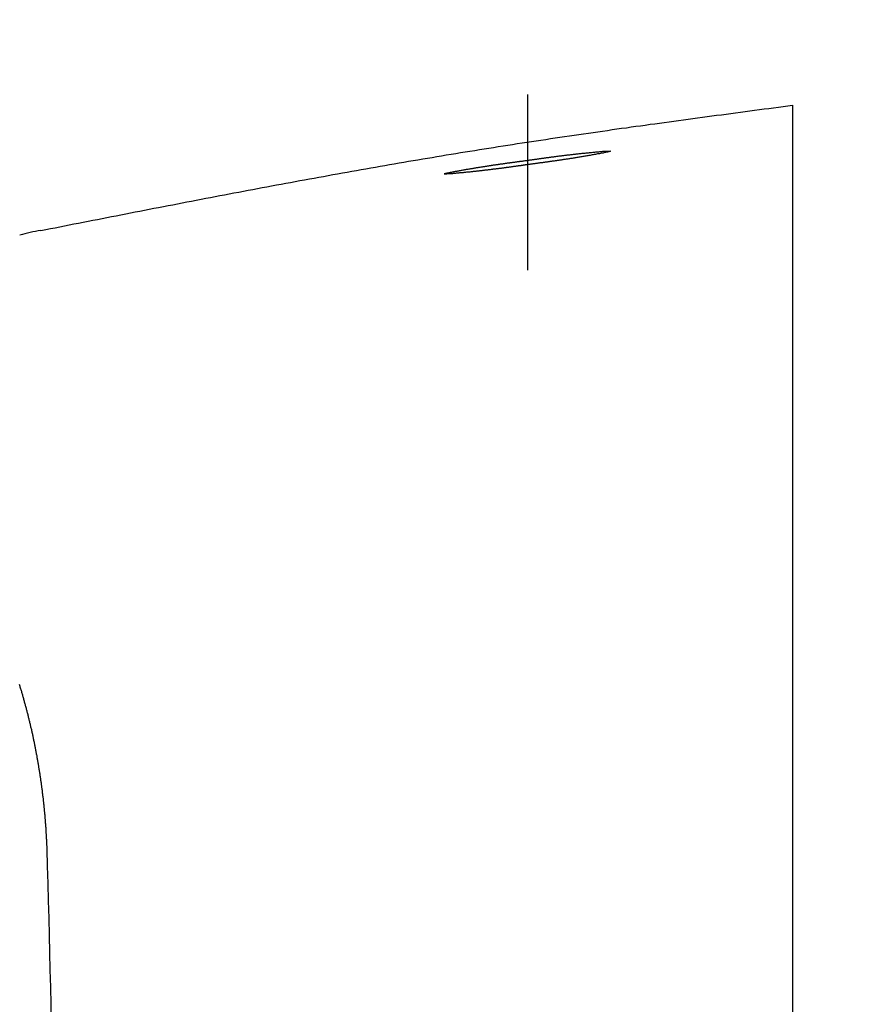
# Model space of a CAD drawing. Header units: millimetres. Extents: x -604189 to 881711, y -381903 to -7297.
# Tile 96 of 256: x -567294 to -567183, y -195985 to -195856. Entities that reach past the tile are written whole.
import ezdxf

# ---------------------------------------------------------------- set-up
doc = ezdxf.new("R2010")
doc.units = ezdxf.units.MM
doc.header["$LTSCALE"] = 100
doc.linetypes.add('CENTER', pattern=[2, 1.25, -0.25, 0.25, -0.25])
doc.layers.get('Defpoints').update_dxf_attribs({"color": 30})
doc.layers.add('OPIS', color=7, linetype='Continuous')
pattern_1 = [(45, (-296350.26, 111503), (-334.51454, 334.51454), []), (135, (-296350.26, 111503), (-334.51454, -334.51454), [])]

msp = doc.modelspace()

# ---------------------------------------------------------------- hatches: boundary and pattern name
at = {"layer": 'OPIS', "linetype": 'ByBlock', "lineweight": 13}
h = msp.add_hatch(dxfattribs=at)
h.set_pattern_fill('ANSI37', color=0, scale=149)
h.set_pattern_definition(pattern_1)
h.paths.add_polyline_path([(-565846.63, -200148.37), (-566196.82, -200149.35), (-566196.82, -200157.45), (-566296.82, -200157.45), (-566296.82, -200149.63), (-566746.82, -200150.88), (-566746.82, -201168.33, -0.414214), (-566403.89, -201511.27, -1), (-567089.76, -201511.27, -0.414214), (-566746.82, -201168.33), (-566746.82, -200936.87, -0.267949), (-567196.82, -200157.45), (-567296.82, -200157.45), (-567296.82, -200152.42), (-567606.81, -200153.28), (-567606.81, -201603.29), (-567556.81, -201603.15), (-567556.81, -205257.44), (-565846.45, -205257.44)])
h.paths.add_polyline_path([(-551636.82, -198396.29), (-576656.82, -198407.45), (-576656.82, -193157.45), (-579836.82, -193157.45), (-579836.82, -200437.45), (-570846.82, -200437.45), (-570846.82, -200053.17), (-551636.82, -200037.45)])
h.paths.add_polyline_path([(-566819.49, -205014.11), (-566583.78, -205014.11), (-566583.78, -204789.11), (-566819.49, -204789.11)], flags=24)
h.paths.add_polyline_path([(-566959.31, -200828.75), (-566427.17, -200828.75), (-566427.17, -200603.75), (-566959.31, -200603.75)], flags=24)
h.paths.add_polyline_path([(-566792.03, -202497.85), (-566276.91, -202497.85), (-566276.91, -202398.51), (-566792.03, -202398.51)], flags=24)
h.paths.add_polyline_path([(-566791.96, -202387.85), (-565854.55, -202387.85), (-565854.55, -202288.51), (-566791.96, -202288.51)], flags=24)
h.paths.add_polyline_path([(-567194.02, -202505.33), (-566857.34, -202505.33), (-566857.34, -202389.95), (-567194.02, -202389.95)], flags=24)
h.paths.add_polyline_path([(-567153.37, -202393.59), (-566996.4, -202393.59), (-566996.4, -202295.56), (-567153.37, -202295.56)], flags=24)
h.paths.add_polyline_path([(-566516.51, -200627.5), (-566516.51, -200287.8), (-566964.28, -200287.8), (-566964.28, -200627.5)], flags=24)
at = {"layer": 'OPIS', "linetype": 'ByBlock', "lineweight": 9}
h = msp.add_hatch(dxfattribs=at)
h.set_pattern_fill('ANSI37', color=0, scale=149)
h.set_pattern_definition(pattern_1)
edge = h.paths.add_edge_path()
edge.add_line((-551636.82, -193157.45), (-552906.82, -193157.45))
edge.add_line((-552906.82, -193157.45), (-552906.82, -193187.45))
edge.add_line((-552906.82, -193187.45), (-554281.47, -193187.45))
edge.add_line((-554281.47, -193187.45), (-554281.47, -193407.45))
edge.add_line((-554281.47, -193407.45), (-554641.47, -193407.45))
edge.add_line((-554641.47, -193407.45), (-554891.82, -193407.45))
edge.add_line((-554891.82, -193407.45), (-555251.82, -193407.45))
edge.add_line((-555251.82, -193407.45), (-555252.17, -193157.45))
edge.add_line((-555252.17, -193157.45), (-555156.82, -193407.45))
edge.add_line((-555156.82, -193407.45), (-555156.82, -196074.43))
edge.add_line((-555156.82, -196074.43), (-555036.82, -196074.43))
edge.add_line((-555036.82, -196074.43), (-555036.82, -196674.43))
edge.add_line((-555036.82, -196674.43), (-555036.82, -197274.43))
edge.add_line((-555036.82, -197274.43), (-555636.82, -197274.43))
edge.add_line((-555636.82, -197274.43), (-555636.82, -198296.53))
edge.add_line((-555636.82, -198296.53), (-555036.82, -198294.85))
edge.add_line((-555036.82, -198294.85), (-555036.82, -198287.45))
edge.add_line((-555036.82, -198287.45), (-554936.82, -198287.45))
edge.add_line((-554936.82, -198287.45), (-554936.82, -198294.57))
edge.add_line((-554936.82, -198294.57), (-554486.82, -198293.32))
edge.add_line((-554486.82, -198293.32), (-554486.82, -198292.45))
edge.add_line((-554486.82, -198292.45), (-554486.82, -197276.57))
edge.add_arc((-554486.82, -196933.63), 342.94, 180, 270, ccw=False)
edge.add_arc((-554486.82, -196933.63), 342.94, 0, 180, ccw=False)
edge.add_arc((-554486.82, -196933.63), 342.94, -90, 0, ccw=False)
edge.add_line((-554486.82, -197276.57), (-554486.82, -197508.02))
edge.add_arc((-554936.82, -198287.45), 900, 0, 60, ccw=False)
edge.add_line((-554036.82, -198287.45), (-553936.82, -198287.45))
edge.add_line((-553936.82, -198287.45), (-553936.82, -198291.78))
edge.add_line((-553936.82, -198291.78), (-551636.82, -198285.36))
edge.add_line((-551636.82, -198285.36), (-551636.82, -193157.45))
edge = h.paths.add_edge_path(flags=17)
edge.add_arc((-555292.82, -194555.64), 64, 0, 360)
edge = h.paths.add_edge_path(flags=17)
edge.add_arc((-555292.82, -194795.64), 64, 0, 360)
edge = h.paths.add_edge_path(flags=17)
edge.add_arc((-555532.82, -194555.64), 64, 0, 360)
edge = h.paths.add_edge_path(flags=17)
edge.add_arc((-555532.82, -194795.64), 64, 0, 360)
edge = h.paths.add_edge_path(flags=16)
edge.add_arc((-555445.58, -195632.92), 122.24, 0, 360)
edge = h.paths.add_edge_path(flags=17)
edge.add_arc((-555444.95, -195755.16), 131.84, -179.707, 0.293, ccw=False)
edge.add_line((-555576.79, -195755.83), (-555577.42, -195633.59))
edge.add_arc((-555445.58, -195632.92), 131.84, 0.293, 180.293, ccw=False)
edge.add_line((-555313.74, -195632.24), (-555313.11, -195754.48))
edge = h.paths.add_edge_path(flags=16)
edge.add_line((-555354.6, -195832.66), (-555410.52, -195781.15))
edge.add_arc((-555444.24, -195895.31), 119.04, 73.5483, 77.2527)
edge.add_line((-555417.97, -195779.21), (-555400.46, -195791.09))
edge.add_arc((-555397.93, -195789.13), 3.2, 66.437, 217.7638, ccw=False)
edge.add_arc((-555444.24, -195895.31), 119.04, 62.8362, 66.437, ccw=False)
edge.add_line((-555389.89, -195789.4), (-555332.2, -195793.32))
edge.add_arc((-555444.95, -195755.16), 119.04, 319.3761, 341.3001, ccw=False)
edge = h.paths.add_edge_path(flags=0)
edge.add_arc((-555445.16, -195715.33), 16, 0, 360)
edge = h.paths.add_edge_path(flags=16)
edge.add_line((-555494.83, -195789.59), (-555556.5, -195794.41))
edge.add_arc((-555553.52, -195795.57), 3.2, 158.7889, 200.417)
edge.add_arc((-555444.95, -195755.16), 119.04, 200.417, 219.8364)
edge.add_arc((-555533.9, -195829.36), 3.2, 219.8364, 346.9927)
edge.add_line((-555530.79, -195830.08), (-555488.51, -195790.33))
edge.add_arc((-555491.63, -195789.61), 3.2, 346.9927, 539.5529)
edge = h.paths.add_edge_path(flags=16)
edge.add_arc((-555444.95, -195755.16), 119.04, 258.764, 281.822, ccw=False)
edge.add_line((-555468.15, -195871.92), (-555480.16, -195865.08))
edge.add_arc((-555483.3, -195864.47), 3.2, 250.669, 348.8814, ccw=False)
edge.add_arc((-555444.95, -195755.16), 119.04, 229.6431, 250.669, ccw=False)
edge.add_line((-555522.04, -195845.87), (-555468.7, -195779.63))
edge.add_arc((-555459.18, -195767.57), 15.37, -52.9828, 231.7166, ccw=False)
edge.add_arc((-555446.75, -195779.5), 3.2, 91.2428, 186.0743, ccw=False)
edge.add_arc((-555444.24, -195895.31), 119.04, 88.1124, 91.2428, ccw=False)
edge.add_line((-555440.32, -195776.34), (-555420.57, -195871.67))
h.paths.add_polyline_path([(-554267.16, -198153.98), (-554267.16, -197814.28), (-554714.93, -197814.28), (-554714.93, -198153.98)], flags=17)
h.paths.add_polyline_path([(-553792.63, -195548.14), (-553277.51, -195548.14), (-553277.51, -195448.8), (-553792.63, -195448.8)], flags=16)
h.paths.add_polyline_path([(-553792.56, -195438.14), (-553058.93, -195438.14), (-553058.93, -195338.8), (-553792.56, -195338.8)], flags=16)
h.paths.add_polyline_path([(-554194.62, -195555.62), (-553808.22, -195555.62), (-553808.22, -195440.24), (-554194.62, -195440.24)], flags=16)
h.paths.add_polyline_path([(-554153.97, -195443.93), (-553947.26, -195443.93), (-553947.26, -195345.84), (-554153.97, -195345.84)], flags=16)
h.paths.add_polyline_path([(-554256.51, -198153.98), (-554256.51, -197814.28), (-554704.28, -197814.28), (-554704.28, -198153.98)], flags=17)
h.paths.add_polyline_path([(-569496.82, -196631.63), (-571696.82, -196631.63), (-571696.82, -198287.45), (-569496.82, -198287.45)])
h.paths.add_polyline_path([(-567176.82, -196631.63), (-569376.82, -196631.63), (-569376.82, -198287.45), (-567176.82, -198287.45)])
h.paths.add_polyline_path([(-569376.82, -196535.63), (-567176.82, -196535.63), (-567176.82, -193157.45), (-569376.82, -193157.45)])
edge = h.paths.add_edge_path()
edge.add_arc((-571534.47, -195440.24), 50, 180, 270.0022)
edge.add_line((-571534.47, -195490.24), (-571329.47, -195490.24))
edge.add_arc((-571329.47, -195440.24), 50, 270.0009, 360)
edge.add_line((-571279.47, -195440.24), (-571279.47, -194996.24))
edge.add_arc((-571329.47, -194996.24), 50, 0, 90.0004)
edge.add_line((-571329.47, -194946.24), (-571534.47, -194946.24))
edge.add_arc((-571534.47, -194996.24), 50, 90.0009, 180)
edge.add_line((-571584.47, -194996.24), (-571584.47, -195440.24))
h.paths.add_polyline_path([(-571696.82, -196535.63), (-569496.82, -196535.63), (-569496.82, -193157.45), (-571696.82, -193157.45)])
edge = h.paths.add_edge_path()
edge.add_arc((-571945.68, -193388.71), 50, 0, 90.0004)
edge.add_line((-571945.68, -193338.71), (-572150.68, -193338.71))
edge.add_arc((-572150.68, -193388.71), 50, 90.0009, 180)
edge.add_line((-572200.68, -193388.71), (-572200.68, -193832.71))
edge.add_arc((-572150.68, -193832.71), 50, 180, 270.0022)
edge.add_line((-572150.68, -193882.71), (-571945.68, -193882.71))
edge.add_arc((-571945.68, -193832.71), 50, 270.0009, 360)
edge.add_line((-571895.68, -193832.71), (-571895.68, -193388.71))
h.paths.add_polyline_path([(-571816.82, -198287.45), (-571816.82, -193157.45), (-573216.82, -193157.45), (-573216.82, -198287.45)])

# ---------------------------------------------------------------- linework, layer by layer
at = {"color": 0, "linetype": 'ByBlock'}
msp.add_lwpolyline([(-567192.99, -195867.24), (-567192.99, -196207.25)], dxfattribs=at)
for points in [[(-567291.57, -195883.66, 0.024582), (-567294.36, -195884.28)], [(-567289.68, -196037.24, 0.007517), (-567290.77, -195964.75)]]:
    msp.add_lwpolyline(points, format="xyb", dxfattribs=at)
at = {"color": 0}
for points in [[(-567291.57, -195883.66, 0), (-567290.95, -195883.54, 0), (-567290.33, -195883.42, 0), (-567289.72, -195883.3, 0), (-567289.1, -195883.18, 0), (-567288.48, -195883.06, 0), (-567287.87, -195882.94, 0), (-567287.25, -195882.81, 0), (-567286.63, -195882.69, 0), (-567286.02, -195882.57, 0), (-567285.4, -195882.45, 0), (-567284.78, -195882.33, 0), (-567284.16, -195882.21, 0), (-567283.55, -195882.09, 0), (-567282.93, -195881.97, 0), (-567282.31, -195881.85, 0), (-567281.7, -195881.73, 0), (-567281.08, -195881.61, 0), (-567280.46, -195881.48, 0), (-567279.84, -195881.36, 0), (-567279.23, -195881.24, 0), (-567278.61, -195881.12, 0), (-567277.99, -195881, 0), (-567277.37, -195880.88, 0), (-567276.76, -195880.76, 0), (-567276.14, -195880.64, 0), (-567275.52, -195880.52, 0), (-567274.91, -195880.4, 0), (-567274.29, -195880.29, 0), (-567273.67, -195880.17, 0), (-567273.05, -195880.05, 0), (-567272.44, -195879.93, 0), (-567271.82, -195879.81, 0), (-567271.2, -195879.69, 0), (-567270.58, -195879.57, 0), (-567269.97, -195879.45, 0), (-567269.35, -195879.34, 0), (-567268.73, -195879.22, 0), (-567268.11, -195879.1, 0), (-567267.49, -195878.98, 0), (-567266.88, -195878.87, 0), (-567266.26, -195878.75, 0), (-567265.64, -195878.63, 0), (-567265.02, -195878.51, 0), (-567264.41, -195878.4, 0), (-567263.79, -195878.28, 0), (-567263.17, -195878.17, 0), (-567262.55, -195878.05, 0), (-567261.93, -195877.93, 0), (-567261.32, -195877.82, 0), (-567260.7, -195877.7, 0), (-567260.08, -195877.59, 0), (-567259.46, -195877.47, 0), (-567258.84, -195877.36, 0), (-567258.23, -195877.25, 0), (-567257.61, -195877.13, 0), (-567256.99, -195877.02, 0), (-567256.37, -195876.91, 0), (-567255.75, -195876.79, 0), (-567255.13, -195876.68, 0), (-567254.51, -195876.57, 0), (-567253.9, -195876.46, 0), (-567253.28, -195876.34, 0), (-567252.66, -195876.23, 0), (-567252.04, -195876.12, 0), (-567251.42, -195876.01, 0), (-567250.8, -195875.9, 0), (-567250.18, -195875.79, 0), (-567249.56, -195875.68, 0), (-567248.95, -195875.57, 0), (-567248.33, -195875.46, 0), (-567247.71, -195875.35, 0), (-567247.09, -195875.24, 0), (-567246.47, -195875.14, 0), (-567245.85, -195875.03, 0), (-567245.23, -195874.92, 0), (-567244.61, -195874.82, 0), (-567243.99, -195874.71, 0), (-567243.37, -195874.6, 0), (-567242.75, -195874.5, 0), (-567242.13, -195874.39, 0), (-567241.51, -195874.29, 0), (-567240.89, -195874.18, 0), (-567240.27, -195874.08, 0), (-567239.65, -195873.97, 0), (-567239.03, -195873.87, 0), (-567238.41, -195873.77, 0), (-567237.79, -195873.67, 0), (-567237.17, -195873.56, 0), (-567236.55, -195873.46, 0), (-567235.93, -195873.36, 0), (-567235.31, -195873.26, 0), (-567234.69, -195873.16, 0), (-567234.07, -195873.06, 0), (-567233.45, -195872.96, 0), (-567232.83, -195872.86, 0), (-567232.21, -195872.77, 0), (-567231.59, -195872.67, 0), (-567230.97, -195872.57, 0), (-567230.35, -195872.47, 0), (-567229.72, -195872.38, 0), (-567229.1, -195872.28, 0), (-567228.48, -195872.19, 0), (-567227.86, -195872.09, 0), (-567227.24, -195872, 0), (-567226.62, -195871.9, 0), (-567226, -195871.81, 0), (-567225.37, -195871.72, 0), (-567224.75, -195871.62, 0), (-567224.13, -195871.53, 0), (-567223.51, -195871.44, 0), (-567222.89, -195871.35, 0), (-567222.27, -195871.26, 0), (-567221.64, -195871.17, 0), (-567221.02, -195871.08, 0), (-567220.4, -195870.98, 0), (-567219.78, -195870.9, 0), (-567219.15, -195870.81, 0), (-567218.53, -195870.72, 0), (-567217.91, -195870.63, 0), (-567217.29, -195870.54, 0), (-567216.67, -195870.45, 0), (-567216.04, -195870.36, 0), (-567215.42, -195870.27, 0), (-567214.8, -195870.19, 0), (-567214.18, -195870.1, 0), (-567213.55, -195870.01, 0), (-567212.93, -195869.93, 0), (-567212.31, -195869.84, 0), (-567211.68, -195869.75, 0), (-567211.06, -195869.67, 0), (-567210.44, -195869.58, 0), (-567209.82, -195869.5, 0), (-567209.19, -195869.41, 0), (-567208.57, -195869.33, 0), (-567207.95, -195869.24, 0), (-567207.32, -195869.16, 0), (-567206.7, -195869.07, 0), (-567206.08, -195868.99, 0), (-567205.45, -195868.9, 0), (-567204.83, -195868.82, 0), (-567204.21, -195868.74, 0), (-567203.59, -195868.65, 0), (-567202.96, -195868.57, 0), (-567202.34, -195868.49, 0), (-567201.72, -195868.4, 0), (-567201.09, -195868.32, 0), (-567200.47, -195868.24, 0), (-567199.85, -195868.15, 0), (-567199.22, -195868.07, 0), (-567198.6, -195867.99, 0), (-567197.98, -195867.9, 0), (-567197.35, -195867.82, 0), (-567196.73, -195867.74, 0), (-567196.11, -195867.66, 0), (-567195.48, -195867.57, 0), (-567194.86, -195867.49, 0), (-567194.24, -195867.41, 0), (-567193.61, -195867.33, 0), (-567192.99, -195867.24, 0)], [(-567230.92, -195874.9, 0), (-567230.83, -195874.88, 0), (-567230.74, -195874.87, 0), (-567230.64, -195874.86, 0), (-567230.55, -195874.84, 0), (-567230.46, -195874.83, 0), (-567230.37, -195874.82, 0), (-567230.28, -195874.81, 0), (-567230.19, -195874.79, 0), (-567230.1, -195874.78, 0), (-567230.02, -195874.77, 0), (-567229.93, -195874.76, 0), (-567229.84, -195874.75, 0), (-567229.76, -195874.74, 0), (-567229.67, -195874.72, 0), (-567229.58, -195874.71, 0), (-567229.5, -195874.7, 0), (-567229.41, -195874.69, 0), (-567229.33, -195874.68, 0), (-567229.25, -195874.67, 0), (-567229.16, -195874.66, 0), (-567229.08, -195874.64, 0), (-567228.99, -195874.63, 0), (-567228.91, -195874.62, 0), (-567228.83, -195874.61, 0), (-567228.75, -195874.6, 0), (-567228.66, -195874.59, 0), (-567228.58, -195874.58, 0), (-567228.5, -195874.57, 0), (-567228.42, -195874.56, 0), (-567228.34, -195874.54, 0), (-567228.26, -195874.53, 0), (-567228.18, -195874.52, 0), (-567228.09, -195874.51, 0), (-567228.01, -195874.5, 0), (-567227.93, -195874.49, 0), (-567227.85, -195874.48, 0), (-567227.77, -195874.47, 0), (-567227.69, -195874.46, 0), (-567227.61, -195874.44, 0), (-567227.53, -195874.43, 0), (-567227.45, -195874.42, 0), (-567227.36, -195874.41, 0), (-567227.28, -195874.4, 0), (-567227.2, -195874.39, 0), (-567227.12, -195874.38, 0), (-567227.04, -195874.37, 0), (-567226.96, -195874.35, 0), (-567226.87, -195874.34, 0), (-567226.79, -195874.33, 0), (-567226.71, -195874.32, 0), (-567226.63, -195874.31, 0), (-567226.54, -195874.3, 0), (-567226.46, -195874.28, 0), (-567226.38, -195874.27, 0), (-567226.29, -195874.26, 0), (-567226.21, -195874.25, 0), (-567226.12, -195874.24, 0), (-567226.04, -195874.23, 0), (-567225.95, -195874.21, 0), (-567225.87, -195874.2, 0), (-567225.78, -195874.19, 0), (-567225.69, -195874.18, 0), (-567225.61, -195874.17, 0), (-567225.52, -195874.15, 0), (-567225.43, -195874.14, 0), (-567225.34, -195874.13, 0), (-567225.25, -195874.12, 0), (-567225.16, -195874.1, 0), (-567225.07, -195874.09, 0), (-567224.98, -195874.08, 0), (-567224.89, -195874.07, 0), (-567224.79, -195874.05, 0), (-567224.7, -195874.04, 0), (-567224.61, -195874.03, 0), (-567224.51, -195874.02, 0), (-567224.42, -195874, 0), (-567224.32, -195873.99, 0), (-567224.22, -195873.98, 0), (-567224.13, -195873.97, 0), (-567224.03, -195873.95, 0), (-567223.93, -195873.94, 0), (-567223.83, -195873.93, 0), (-567223.73, -195873.92, 0), (-567223.62, -195873.9, 0), (-567223.52, -195873.89, 0), (-567223.42, -195873.88, 0), (-567223.31, -195873.86, 0), (-567223.21, -195873.85, 0), (-567223.1, -195873.84, 0), (-567222.99, -195873.82, 0), (-567222.88, -195873.81, 0), (-567222.77, -195873.8, 0), (-567222.66, -195873.78, 0), (-567222.55, -195873.77, 0), (-567222.44, -195873.76, 0), (-567222.32, -195873.74, 0), (-567222.21, -195873.73, 0), (-567222.09, -195873.72, 0), (-567221.97, -195873.7, 0), (-567221.85, -195873.69, 0), (-567221.73, -195873.68, 0), (-567221.61, -195873.66, 0), (-567221.49, -195873.65, 0), (-567221.36, -195873.64, 0), (-567221.24, -195873.62, 0), (-567221.11, -195873.61, 0), (-567220.99, -195873.59, 0), (-567220.86, -195873.58, 0), (-567220.73, -195873.57, 0), (-567220.59, -195873.55, 0), (-567220.46, -195873.54, 0), (-567220.32, -195873.52, 0), (-567220.19, -195873.51, 0), (-567220.05, -195873.5, 0), (-567219.91, -195873.48, 0), (-567219.77, -195873.47, 0), (-567219.63, -195873.45, 0), (-567219.49, -195873.44, 0), (-567219.35, -195873.43, 0), (-567219.21, -195873.41, 0), (-567219.07, -195873.4, 0), (-567218.93, -195873.38, 0), (-567218.79, -195873.37, 0), (-567218.66, -195873.36, 0), (-567218.52, -195873.35, 0), (-567218.39, -195873.34, 0), (-567218.26, -195873.32, 0), (-567218.14, -195873.31, 0), (-567218.02, -195873.3, 0), (-567217.9, -195873.29, 0), (-567217.79, -195873.29, 0), (-567217.68, -195873.28, 0), (-567217.58, -195873.27, 0), (-567217.48, -195873.26, 0), (-567217.39, -195873.26, 0), (-567217.31, -195873.25, 0), (-567217.23, -195873.25, 0), (-567217.16, -195873.25, 0), (-567217.1, -195873.25, 0), (-567217.04, -195873.25, 0), (-567216.99, -195873.25, 0), (-567216.96, -195873.25, 0), (-567216.92, -195873.25, 0), (-567216.9, -195873.26, 0), (-567216.89, -195873.26, 0), (-567216.89, -195873.27, 0), (-567216.9, -195873.28, 0), (-567216.92, -195873.29, 0), (-567216.94, -195873.3, 0), (-567216.98, -195873.31, 0), (-567217.02, -195873.32, 0), (-567217.08, -195873.34, 0), (-567217.14, -195873.35, 0), (-567217.2, -195873.37, 0), (-567217.28, -195873.39, 0), (-567217.36, -195873.4, 0), (-567217.45, -195873.42, 0), (-567217.54, -195873.44, 0), (-567217.64, -195873.46, 0), (-567217.74, -195873.48, 0), (-567217.85, -195873.51, 0), (-567217.97, -195873.53, 0), (-567218.08, -195873.55, 0), (-567218.21, -195873.57, 0), (-567218.33, -195873.6, 0), (-567218.46, -195873.62, 0), (-567218.59, -195873.64, 0), (-567218.72, -195873.67, 0), (-567218.86, -195873.69, 0), (-567219, -195873.72, 0), (-567219.14, -195873.74, 0), (-567219.28, -195873.77, 0), (-567219.42, -195873.79, 0), (-567219.56, -195873.82, 0), (-567219.7, -195873.84, 0), (-567219.84, -195873.86, 0), (-567219.98, -195873.89, 0), (-567220.11, -195873.91, 0), (-567220.25, -195873.93, 0), (-567220.38, -195873.96, 0), (-567220.52, -195873.98, 0), (-567220.65, -195874, 0), (-567220.78, -195874.02, 0), (-567220.91, -195874.05, 0), (-567221.04, -195874.07, 0), (-567221.16, -195874.09, 0), (-567221.29, -195874.11, 0), (-567221.41, -195874.13, 0), (-567221.54, -195874.15, 0), (-567221.66, -195874.17, 0), (-567221.78, -195874.19, 0), (-567221.9, -195874.21, 0), (-567222.02, -195874.22, 0), (-567222.13, -195874.24, 0), (-567222.25, -195874.26, 0), (-567222.36, -195874.28, 0), (-567222.48, -195874.3, 0), (-567222.59, -195874.31, 0), (-567222.7, -195874.33, 0), (-567222.81, -195874.35, 0), (-567222.92, -195874.36, 0), (-567223.03, -195874.38, 0), (-567223.13, -195874.4, 0), (-567223.24, -195874.41, 0), (-567223.35, -195874.43, 0), (-567223.45, -195874.44, 0), (-567223.55, -195874.46, 0), (-567223.65, -195874.48, 0), (-567223.76, -195874.49, 0), (-567223.86, -195874.5, 0), (-567223.96, -195874.52, 0), (-567224.06, -195874.53, 0), (-567224.15, -195874.55, 0), (-567224.25, -195874.56, 0), (-567224.35, -195874.58, 0), (-567224.44, -195874.59, 0), (-567224.54, -195874.6, 0), (-567224.63, -195874.62, 0), (-567224.73, -195874.63, 0), (-567224.82, -195874.64, 0), (-567224.91, -195874.66, 0), (-567225, -195874.67, 0), (-567225.09, -195874.68, 0), (-567225.18, -195874.69, 0), (-567225.27, -195874.71, 0), (-567225.36, -195874.72, 0), (-567225.45, -195874.73, 0), (-567225.54, -195874.74, 0), (-567225.63, -195874.75, 0), (-567225.71, -195874.77, 0), (-567225.8, -195874.78, 0), (-567225.89, -195874.79, 0), (-567225.97, -195874.8, 0), (-567226.06, -195874.81, 0), (-567226.14, -195874.82, 0), (-567226.23, -195874.83, 0), (-567226.31, -195874.85, 0), (-567226.4, -195874.86, 0), (-567226.48, -195874.87, 0), (-567226.56, -195874.88, 0), (-567226.65, -195874.89, 0), (-567226.73, -195874.9, 0), (-567226.81, -195874.91, 0), (-567226.89, -195874.92, 0), (-567226.98, -195874.94, 0), (-567227.06, -195874.95, 0), (-567227.14, -195874.96, 0), (-567227.22, -195874.97, 0), (-567227.3, -195874.98, 0), (-567227.38, -195874.99, 0), (-567227.46, -195875, 0), (-567227.55, -195875.01, 0), (-567227.63, -195875.02, 0), (-567227.71, -195875.03, 0), (-567227.79, -195875.05, 0)], [(-567227.79, -195875.05, 0), (-567227.85, -195875.05, 0), (-567227.92, -195875.06, 0), (-567227.99, -195875.07, 0), (-567228.05, -195875.08, 0), (-567228.12, -195875.09, 0), (-567228.18, -195875.1, 0), (-567228.25, -195875.11, 0), (-567228.32, -195875.12, 0), (-567228.38, -195875.13, 0), (-567228.45, -195875.14, 0), (-567228.52, -195875.15, 0), (-567228.58, -195875.16, 0), (-567228.65, -195875.17, 0), (-567228.72, -195875.17, 0), (-567228.78, -195875.18, 0), (-567228.85, -195875.19, 0), (-567228.92, -195875.2, 0), (-567228.98, -195875.21, 0), (-567229.05, -195875.22, 0), (-567229.12, -195875.23, 0), (-567229.19, -195875.24, 0), (-567229.26, -195875.25, 0), (-567229.33, -195875.26, 0), (-567229.39, -195875.27, 0), (-567229.46, -195875.28, 0), (-567229.53, -195875.29, 0), (-567229.6, -195875.3, 0), (-567229.67, -195875.31, 0), (-567229.74, -195875.32, 0), (-567229.81, -195875.33, 0), (-567229.88, -195875.34, 0), (-567229.95, -195875.35, 0), (-567230.03, -195875.36, 0), (-567230.1, -195875.37, 0), (-567230.17, -195875.38, 0), (-567230.24, -195875.39, 0), (-567230.31, -195875.4, 0), (-567230.39, -195875.41, 0), (-567230.46, -195875.42, 0), (-567230.54, -195875.43, 0), (-567230.61, -195875.44, 0), (-567230.68, -195875.45, 0), (-567230.76, -195875.46, 0), (-567230.84, -195875.47, 0), (-567230.91, -195875.48, 0), (-567230.99, -195875.49, 0), (-567231.07, -195875.5, 0), (-567231.14, -195875.51, 0), (-567231.22, -195875.52, 0), (-567231.3, -195875.53, 0), (-567231.38, -195875.54, 0), (-567231.46, -195875.55, 0), (-567231.54, -195875.56, 0), (-567231.62, -195875.57, 0), (-567231.7, -195875.58, 0), (-567231.78, -195875.59, 0), (-567231.87, -195875.6, 0), (-567231.95, -195875.61, 0), (-567232.03, -195875.62, 0), (-567232.12, -195875.63, 0), (-567232.2, -195875.64, 0), (-567232.29, -195875.65, 0), (-567232.37, -195875.67, 0), (-567232.46, -195875.68, 0), (-567232.55, -195875.69, 0), (-567232.64, -195875.7, 0), (-567232.73, -195875.71, 0), (-567232.82, -195875.72, 0), (-567232.91, -195875.73, 0), (-567233, -195875.74, 0), (-567233.09, -195875.75, 0), (-567233.18, -195875.76, 0), (-567233.27, -195875.77, 0), (-567233.37, -195875.78, 0), (-567233.46, -195875.8, 0), (-567233.56, -195875.81, 0), (-567233.65, -195875.82, 0), (-567233.75, -195875.83, 0), (-567233.85, -195875.84, 0), (-567233.95, -195875.85, 0), (-567234.05, -195875.86, 0), (-567234.15, -195875.87, 0), (-567234.25, -195875.88, 0), (-567234.35, -195875.9, 0), (-567234.46, -195875.91, 0), (-567234.56, -195875.92, 0), (-567234.66, -195875.93, 0), (-567234.77, -195875.94, 0), (-567234.88, -195875.95, 0), (-567234.98, -195875.96, 0), (-567235.09, -195875.97, 0), (-567235.2, -195875.99, 0), (-567235.31, -195876, 0), (-567235.42, -195876.01, 0), (-567235.54, -195876.02, 0), (-567235.65, -195876.03, 0), (-567235.76, -195876.04, 0), (-567235.88, -195876.06, 0), (-567235.99, -195876.07, 0), (-567236.11, -195876.08, 0), (-567236.22, -195876.09, 0), (-567236.34, -195876.1, 0), (-567236.45, -195876.11, 0), (-567236.56, -195876.12, 0), (-567236.68, -195876.13, 0), (-567236.79, -195876.14, 0), (-567236.9, -195876.15, 0), (-567237.01, -195876.16, 0), (-567237.12, -195876.17, 0), (-567237.22, -195876.18, 0), (-567237.32, -195876.19, 0), (-567237.43, -195876.2, 0), (-567237.52, -195876.21, 0), (-567237.62, -195876.22, 0), (-567237.71, -195876.22, 0), (-567237.8, -195876.23, 0), (-567237.89, -195876.24, 0), (-567237.97, -195876.24, 0), (-567238.05, -195876.25, 0), (-567238.13, -195876.25, 0), (-567238.2, -195876.26, 0), (-567238.27, -195876.26, 0), (-567238.33, -195876.26, 0), (-567238.39, -195876.27, 0), (-567238.45, -195876.27, 0), (-567238.5, -195876.27, 0), (-567238.54, -195876.27, 0), (-567238.58, -195876.27, 0), (-567238.61, -195876.27, 0), (-567238.64, -195876.26, 0), (-567238.66, -195876.26, 0), (-567238.68, -195876.26, 0), (-567238.68, -195876.25, 0), (-567238.69, -195876.25, 0), (-567238.68, -195876.24, 0), (-567238.67, -195876.23, 0), (-567238.65, -195876.23, 0), (-567238.63, -195876.22, 0), (-567238.6, -195876.21, 0), (-567238.57, -195876.2, 0), (-567238.53, -195876.19, 0), (-567238.48, -195876.17, 0), (-567238.43, -195876.16, 0), (-567238.38, -195876.15, 0), (-567238.32, -195876.13, 0), (-567238.25, -195876.12, 0), (-567238.18, -195876.1, 0), (-567238.11, -195876.09, 0), (-567238.04, -195876.07, 0), (-567237.96, -195876.06, 0), (-567237.87, -195876.04, 0), (-567237.78, -195876.02, 0), (-567237.69, -195876, 0), (-567237.6, -195875.99, 0), (-567237.5, -195875.97, 0), (-567237.41, -195875.95, 0), (-567237.31, -195875.93, 0), (-567237.2, -195875.91, 0), (-567237.1, -195875.89, 0), (-567236.99, -195875.87, 0), (-567236.88, -195875.85, 0), (-567236.77, -195875.83, 0), (-567236.66, -195875.81, 0), (-567236.55, -195875.79, 0), (-567236.44, -195875.77, 0), (-567236.32, -195875.75, 0), (-567236.21, -195875.73, 0), (-567236.09, -195875.71, 0), (-567235.98, -195875.69, 0), (-567235.87, -195875.67, 0), (-567235.75, -195875.65, 0), (-567235.64, -195875.63, 0), (-567235.53, -195875.61, 0), (-567235.41, -195875.6, 0), (-567235.3, -195875.58, 0), (-567235.19, -195875.56, 0), (-567235.09, -195875.54, 0), (-567234.98, -195875.52, 0), (-567234.87, -195875.5, 0), (-567234.76, -195875.49, 0), (-567234.66, -195875.47, 0), (-567234.56, -195875.45, 0), (-567234.45, -195875.43, 0), (-567234.35, -195875.42, 0), (-567234.25, -195875.4, 0), (-567234.15, -195875.38, 0), (-567234.05, -195875.37, 0), (-567233.95, -195875.35, 0), (-567233.85, -195875.34, 0), (-567233.75, -195875.32, 0), (-567233.66, -195875.31, 0), (-567233.56, -195875.29, 0), (-567233.47, -195875.28, 0), (-567233.37, -195875.26, 0), (-567233.28, -195875.25, 0), (-567233.18, -195875.23, 0), (-567233.09, -195875.22, 0), (-567233, -195875.2, 0), (-567232.91, -195875.19, 0), (-567232.82, -195875.18, 0), (-567232.73, -195875.16, 0), (-567232.64, -195875.15, 0), (-567232.55, -195875.13, 0), (-567232.47, -195875.12, 0), (-567232.38, -195875.11, 0), (-567232.29, -195875.1, 0), (-567232.21, -195875.08, 0), (-567232.12, -195875.07, 0), (-567232.04, -195875.06, 0), (-567231.96, -195875.05, 0), (-567231.87, -195875.03, 0), (-567231.79, -195875.02, 0), (-567231.71, -195875.01, 0), (-567231.63, -195875, 0), (-567231.55, -195874.99, 0), (-567231.47, -195874.97, 0), (-567231.39, -195874.96, 0), (-567231.31, -195874.95, 0), (-567231.23, -195874.94, 0), (-567231.15, -195874.93, 0), (-567231.08, -195874.92, 0), (-567231, -195874.91, 0), (-567230.92, -195874.9, 0)], [(-567290.77, -195964.75, 0), (-567290.77, -195964.63, 0), (-567290.78, -195964.51, 0), (-567290.78, -195964.39, 0), (-567290.79, -195964.27, 0), (-567290.79, -195964.15, 0), (-567290.8, -195964.03, 0), (-567290.8, -195963.91, 0), (-567290.81, -195963.79, 0), (-567290.81, -195963.67, 0), (-567290.82, -195963.55, 0), (-567290.83, -195963.43, 0), (-567290.83, -195963.31, 0), (-567290.84, -195963.19, 0), (-567290.85, -195963.06, 0), (-567290.85, -195962.94, 0), (-567290.86, -195962.82, 0), (-567290.87, -195962.7, 0), (-567290.87, -195962.58, 0), (-567290.88, -195962.46, 0), (-567290.89, -195962.34, 0), (-567290.9, -195962.22, 0), (-567290.9, -195962.1, 0), (-567290.91, -195961.98, 0), (-567290.92, -195961.86, 0), (-567290.93, -195961.74, 0), (-567290.94, -195961.62, 0), (-567290.95, -195961.5, 0), (-567290.96, -195961.38, 0), (-567290.97, -195961.26, 0), (-567290.97, -195961.14, 0), (-567290.98, -195961.02, 0), (-567290.99, -195960.9, 0), (-567291, -195960.78, 0), (-567291.01, -195960.66, 0), (-567291.02, -195960.54, 0), (-567291.03, -195960.42, 0), (-567291.04, -195960.3, 0), (-567291.06, -195960.18, 0), (-567291.07, -195960.06, 0), (-567291.08, -195959.94, 0), (-567291.09, -195959.82, 0), (-567291.1, -195959.7, 0), (-567291.11, -195959.58, 0), (-567291.12, -195959.46, 0), (-567291.14, -195959.34, 0), (-567291.15, -195959.22, 0), (-567291.16, -195959.11, 0), (-567291.17, -195958.99, 0), (-567291.18, -195958.87, 0), (-567291.2, -195958.75, 0), (-567291.21, -195958.63, 0), (-567291.22, -195958.51, 0), (-567291.24, -195958.39, 0), (-567291.25, -195958.27, 0), (-567291.26, -195958.15, 0), (-567291.28, -195958.03, 0), (-567291.29, -195957.91, 0), (-567291.31, -195957.79, 0), (-567291.32, -195957.67, 0), (-567291.33, -195957.55, 0), (-567291.35, -195957.43, 0), (-567291.36, -195957.31, 0), (-567291.38, -195957.19, 0), (-567291.39, -195957.07, 0), (-567291.41, -195956.95, 0), (-567291.42, -195956.83, 0), (-567291.44, -195956.71, 0), (-567291.46, -195956.59, 0), (-567291.47, -195956.48, 0), (-567291.49, -195956.36, 0), (-567291.5, -195956.24, 0), (-567291.52, -195956.12, 0), (-567291.54, -195956, 0), (-567291.55, -195955.88, 0), (-567291.57, -195955.76, 0), (-567291.59, -195955.64, 0), (-567291.6, -195955.52, 0), (-567291.62, -195955.4, 0), (-567291.64, -195955.28, 0), (-567291.66, -195955.16, 0), (-567291.68, -195955.05, 0), (-567291.69, -195954.93, 0), (-567291.71, -195954.81, 0), (-567291.73, -195954.69, 0), (-567291.75, -195954.57, 0), (-567291.77, -195954.45, 0), (-567291.79, -195954.33, 0), (-567291.81, -195954.21, 0), (-567291.83, -195954.09, 0), (-567291.85, -195953.98, 0), (-567291.87, -195953.86, 0), (-567291.89, -195953.74, 0), (-567291.91, -195953.62, 0), (-567291.93, -195953.5, 0), (-567291.95, -195953.38, 0), (-567291.97, -195953.26, 0), (-567291.99, -195953.14, 0), (-567292.01, -195953.03, 0), (-567292.03, -195952.91, 0), (-567292.05, -195952.79, 0), (-567292.07, -195952.67, 0), (-567292.09, -195952.55, 0), (-567292.12, -195952.43, 0), (-567292.14, -195952.32, 0), (-567292.16, -195952.2, 0), (-567292.18, -195952.08, 0), (-567292.2, -195951.96, 0), (-567292.23, -195951.84, 0), (-567292.25, -195951.72, 0), (-567292.27, -195951.61, 0), (-567292.3, -195951.49, 0), (-567292.32, -195951.37, 0), (-567292.34, -195951.25, 0), (-567292.37, -195951.13, 0), (-567292.39, -195951.02, 0), (-567292.41, -195950.9, 0), (-567292.44, -195950.78, 0), (-567292.46, -195950.66, 0), (-567292.49, -195950.54, 0), (-567292.51, -195950.43, 0), (-567292.54, -195950.31, 0), (-567292.56, -195950.19, 0), (-567292.59, -195950.07, 0), (-567292.61, -195949.96, 0), (-567292.64, -195949.84, 0), (-567292.66, -195949.72, 0), (-567292.69, -195949.6, 0), (-567292.72, -195949.48, 0), (-567292.74, -195949.37, 0), (-567292.77, -195949.25, 0), (-567292.79, -195949.13, 0), (-567292.82, -195949.01, 0), (-567292.85, -195948.9, 0), (-567292.88, -195948.78, 0), (-567292.9, -195948.66, 0), (-567292.93, -195948.55, 0), (-567292.96, -195948.43, 0), (-567292.99, -195948.31, 0), (-567293.01, -195948.19, 0), (-567293.04, -195948.08, 0), (-567293.07, -195947.96, 0), (-567293.1, -195947.84, 0), (-567293.13, -195947.73, 0), (-567293.16, -195947.61, 0), (-567293.19, -195947.49, 0), (-567293.21, -195947.38, 0), (-567293.24, -195947.26, 0), (-567293.27, -195947.14, 0), (-567293.3, -195947.03, 0), (-567293.33, -195946.91, 0), (-567293.36, -195946.79, 0), (-567293.39, -195946.68, 0), (-567293.42, -195946.56, 0), (-567293.45, -195946.44, 0), (-567293.49, -195946.33, 0), (-567293.52, -195946.21, 0), (-567293.55, -195946.09, 0), (-567293.58, -195945.98, 0), (-567293.61, -195945.86, 0), (-567293.64, -195945.75, 0), (-567293.67, -195945.63, 0), (-567293.71, -195945.51, 0), (-567293.74, -195945.4, 0), (-567293.77, -195945.28, 0), (-567293.8, -195945.17, 0), (-567293.83, -195945.05, 0), (-567293.87, -195944.93, 0), (-567293.9, -195944.82, 0), (-567293.93, -195944.7, 0), (-567293.97, -195944.59, 0), (-567294, -195944.47, 0), (-567294.03, -195944.36, 0), (-567294.07, -195944.24, 0), (-567294.1, -195944.12, 0), (-567294.14, -195944.01, 0), (-567294.17, -195943.89, 0), (-567294.21, -195943.78, 0), (-567294.24, -195943.66, 0), (-567294.28, -195943.55, 0), (-567294.31, -195943.43, 0), (-567294.35, -195943.32, 0), (-567294.38, -195943.2, 0)]]:
    msp.add_polyline3d(points, dxfattribs=at)
at = {"layer": 'Defpoints', "color": 0, "linetype": 'CENTER'}
msp.add_lwpolyline([(-567227.7, -195888.85), (-567227.7, -195865.83)], dxfattribs=at)

doc.saveas('drawing.dxf')
